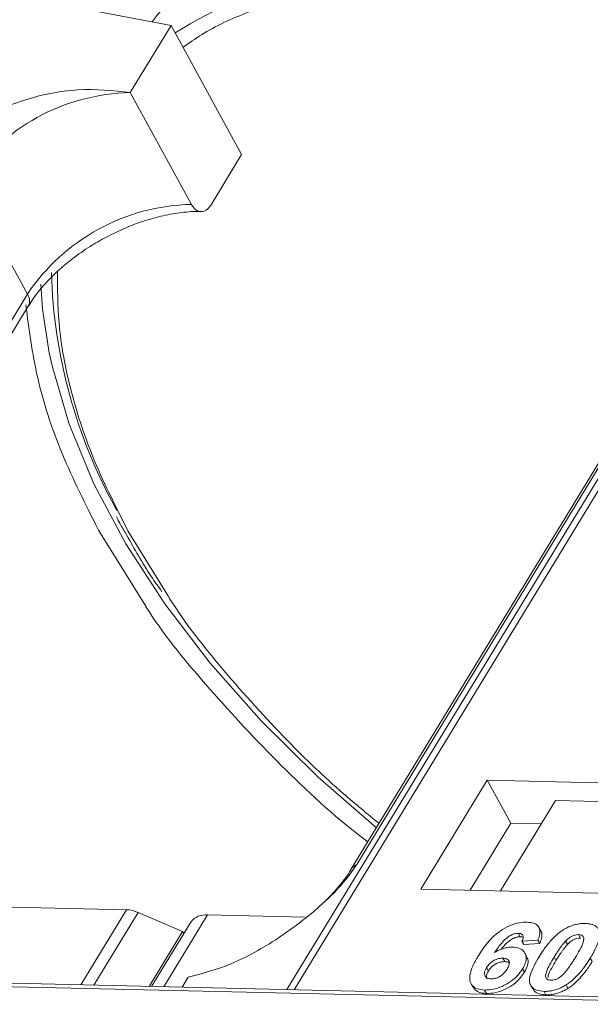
# Model space of a CAD drawing. Header units: millimetres. Extents: x 506 to 1981, y 649 to 1682.
# Tile 45 of 86: x 1464 to 1484, y 1455 to 1491. Entities that reach past the tile are written whole.
import ezdxf

# ---------------------------------------------------------------- set-up
doc = ezdxf.new("R2010")
doc.units = ezdxf.units.MM

msp = doc.modelspace()

# ---------------------------------------------------------------- linework, layer by layer
at = {"color": 7, "linetype": 'Continuous', "lineweight": 15}
for p, q in [((1463.707, 1491.639), (1469.089, 1490.61)), ((1495.015, 1490.921), (1473.335, 1455.291)), ((1473.604, 1455.285), (1495.301, 1490.942)), ((1467.595, 1488.155), (1469.089, 1490.61)), ((1469.089, 1490.61), (1471.675, 1485.882)), ((1469.837, 1484.057), (1467.595, 1488.155)), ((1470.555, 1484.04), (1471.675, 1485.882)), ((1463.832, 1480.772), (1461.59, 1484.869)), ((1490.99, 1484.855), (1475.677, 1459.689)), ((1475.892, 1459.876), (1491.205, 1485.041)), ((1463.832, 1480.772), (1448.519, 1455.606)), ((1448.662, 1455.345), (1463.865, 1480.331)), ((1466.437, 1472.121), (1468.164, 1469.334)), ((1468.936, 1469.787), (1467.514, 1472.096)), ((1480.669, 1462.96), (1478.242, 1458.97)), ((1492.162, 1462.696), (1480.669, 1462.96)), ((1480.669, 1462.96), (1481.532, 1461.384)), ((1483.168, 1462.218), (1481.151, 1458.904)), ((1483.168, 1462.218), (1489.273, 1462.078)), ((1481.532, 1461.384), (1480.038, 1458.929)), ((1482.645, 1461.359), (1481.532, 1461.384)), ((1478.242, 1458.97), (1489.735, 1458.707)), ((1460.48, 1458.377), (1467.464, 1458.216)), ((1467.464, 1458.216), (1465.789, 1455.464)), ((1467.882, 1458.118), (1466.261, 1455.453)), ((1467.882, 1458.118), (1469.513, 1457.422)), ((1469.815, 1457.765), (1468.379, 1455.405)), ((1468.825, 1455.395), (1470.425, 1458.024)), ((1474.001, 1457.942), (1470.425, 1458.024)), ((1468.287, 1455.407), (1469.513, 1457.422)), ((1469.557, 1457.341), (1469.513, 1457.422)), ((1481.806, 1457.353), (1481.875, 1457.227)), ((1482.629, 1457.442), (1482.56, 1457.568)), ((1482.524, 1457.102), (1481.94, 1457.063)), ((1481.94, 1457.063), (1482.009, 1456.937)), ((1482.009, 1456.937), (1482.593, 1456.976)), ((1482.524, 1457.102), (1482.593, 1456.976)), ((1483.607, 1456.943), (1483.538, 1457.069)), ((1484.01, 1457.303), (1484.079, 1457.177)), ((1482.119, 1456.495), (1482.05, 1456.621)), ((1481.241, 1456.441), (1481.31, 1456.315)), ((1483.115, 1456.477), (1483.184, 1456.35)), ((1484.441, 1456.446), (1484.51, 1456.32)), ((1480.643, 1456.096), (1480.712, 1455.97)), ((1481.962, 1456.055), (1482.031, 1455.929)), ((1457.069, 1455.535), (1491.252, 1454.751)), ((1491.435, 1454.876), (1457.251, 1455.66)), ((1469.502, 1455.379), (1469.723, 1455.743)), ((1480.077, 1455.505), (1480.146, 1455.379)), ((1480.571, 1455.275), (1480.64, 1455.149)), ((1482.265, 1455.439), (1482.334, 1455.313)), ((1482.746, 1455.225), (1482.815, 1455.099)), ((1483.552, 1455.46), (1483.621, 1455.334))]:
    msp.add_line(p, q, dxfattribs=at)
at = {"color": 7, "linetype": 'Continuous', "lineweight": 15, "flags": 128}
for points in [[(1481.719, 1496.046), (1479.267, 1495.988), (1476.968, 1495.699), (1474.848, 1495.183), (1472.93, 1494.445), (1471.235, 1493.493), (1469.781, 1492.337), (1468.585, 1490.991), (1468.405, 1490.74)], [(1464.63, 1478.621), (1464.387, 1480.213), (1464.323, 1481.135)], [(1476.609, 1461.22), (1474.482, 1463.071), (1472.4, 1465.125), (1470.519, 1467.249), (1468.858, 1469.423), (1467.435, 1471.622), (1466.266, 1473.824), (1465.362, 1476.005), (1464.734, 1478.142), (1464.63, 1478.621)]]:
    msp.add_lwpolyline(points, dxfattribs=at)
at = {"color": 7, "linetype": 'Continuous', "lineweight": 15}
for centre, radius, start, end in [((1478.416, 1475.806), 17.186, 88.173, 122.2769), ((1467.763, 1480.717), 7.439, 91.2925, 146.0732), ((1470.004, 1476.62), 7.439, 91.2925, 146.0732), ((1483.534, 1482.05), 18.828, 181.473, 209.2705), ((1463.49, 1480.524), 0.422, 332.7392, 35.9387), ((1476.09, 1459.432), 0.486, 114.0436, 148.1804), ((1467.414, 1457.063), 1.154, 66.0507, 87.522), ((1470.345, 1457.365), 0.664, 83.0653, 142.99)]:
    msp.add_arc(centre, radius, start, end, dxfattribs=at)
for points, knots in [([(1469.526, 1489.81), (1469.749, 1489.968), (1470.458, 1490.473), (1472.046, 1491.196), (1474.303, 1491.902), (1476.967, 1492.331), (1478.89, 1492.347), (1479.837, 1492.355)], [0, 0, 0, 0, 0.088375, 0.281114, 0.527622, 0.767417, 1, 1, 1, 1]), ([(1467.595, 1488.155), (1466.964, 1488.223), (1465.703, 1488.359), (1463.657, 1487.936), (1462.023, 1487.186), (1460.96, 1486.399), (1460.611, 1485.923), (1460.482, 1485.746)], [0, 0, 0, 0, 0.249096, 0.498243, 0.745205, 0.90541, 1, 1, 1, 1]), ([(1470.555, 1484.04), (1470.509, 1483.978), (1470.417, 1483.854), (1470.246, 1483.779), (1470.074, 1483.8), (1469.932, 1483.904), (1469.864, 1484.014), (1469.837, 1484.057)], [0, 0, 0, 0, 0.2146939, 0.4293877, 0.6440816, 0.8587754, 1, 1, 1, 1]), ([(1466.62, 1482.806), (1466.97, 1482.982), (1467.462, 1483.229), (1468.2, 1483.487), (1468.814, 1483.658), (1469.497, 1483.767), (1469.964, 1483.808), (1470.172, 1483.79), (1470.187, 1483.788)], [0, 0, 0, 0, 0.288391, 0.40474, 0.594322, 0.785544, 0.984773, 1, 1, 1, 1]), ([(1463.881, 1480.333), (1463.93, 1480.418), (1464.1, 1480.718), (1464.508, 1481.196), (1465.035, 1481.71), (1465.589, 1482.158), (1466.116, 1482.52), (1466.485, 1482.73), (1466.62, 1482.806)], [0, 0, 0, 0, 0.097286, 0.340622, 0.525469, 0.686972, 0.885597, 1, 1, 1, 1]), ([(1467.514, 1472.096), (1467.085, 1472.941), (1466.214, 1474.657), (1465.38, 1477.217), (1464.933, 1479.557), (1464.935, 1480.976), (1464.935, 1481.598)], [0, 0, 0, 0, 0.255322, 0.518562, 0.789217, 1, 1, 1, 1]), ([(1463.774, 1480.377), (1463.887, 1479.494), (1464.113, 1477.729), (1465.015, 1474.945), (1465.964, 1473.059), (1466.437, 1472.121)], [0, 0, 0, 0, 0.3344532, 0.6690302, 1, 1, 1, 1]), ([(1467.092, 1472.624), (1467.122, 1472.561), (1467.215, 1472.361), (1467.339, 1472.161), (1467.424, 1472.024)], [0, 0, 0, 0, 0.317467, 1, 1, 1, 1]), ([(1467.424, 1472.024), (1467.697, 1471.527), (1468.096, 1470.803), (1468.6, 1470.085), (1468.758, 1469.859)], [0, 0, 0, 0, 0.685846, 1, 1, 1, 1]), ([(1476.705, 1461.378), (1476.267, 1461.738), (1475.088, 1462.706), (1473.148, 1464.572), (1471.015, 1466.943), (1469.56, 1468.765), (1468.982, 1469.712), (1468.936, 1469.787)], [0, 0, 0, 0, 0.139905, 0.376826, 0.679842, 0.974606, 1, 1, 1, 1]), ([(1468.164, 1469.334), (1468.167, 1469.328), (1468.765, 1468.364), (1470.335, 1466.444), (1472.914, 1463.658), (1474.955, 1461.724), (1476.167, 1460.801), (1476.295, 1460.704)], [0, 0, 0, 0, 0.0017077, 0.3169131, 0.6379044, 0.9618689, 1, 1, 1, 1]), ([(1469.723, 1455.743), (1470.241, 1455.88), (1471.278, 1456.154), (1473.025, 1457.124), (1474.462, 1458.233), (1475.427, 1459.198), (1475.766, 1459.692), (1475.892, 1459.876)], [0, 0, 0, 0, 0.249096, 0.498243, 0.745205, 0.90541, 1, 1, 1, 1]), ([(1475.675, 1459.688), (1475.672, 1459.682), (1475.578, 1459.499), (1475.263, 1459.096), (1474.862, 1458.638), (1474.569, 1458.382), (1474.491, 1458.314)], [0, 0, 0, 0, 0.014876, 0.423831, 0.846052, 1, 1, 1, 1]), ([(1480.342, 1456.524), (1480.394, 1456.605), (1480.55, 1456.852), (1480.823, 1457.191), (1481.213, 1457.499), (1481.575, 1457.679), (1481.892, 1457.757), (1482.064, 1457.76), (1482.126, 1457.761)], [0, 0, 0, 0, 0.142337, 0.429127, 0.589943, 0.751205, 0.909895, 1, 1, 1, 1]), ([(1482.126, 1457.761), (1482.22, 1457.752), (1482.389, 1457.736), (1482.545, 1457.618), (1482.615, 1457.444), (1482.587, 1457.26), (1482.538, 1457.137), (1482.524, 1457.102)], [0, 0, 0, 0, 0.242691, 0.439002, 0.635006, 0.895059, 1, 1, 1, 1]), ([(1483.452, 1457.478), (1483.503, 1457.508), (1483.606, 1457.569), (1483.77, 1457.637), (1483.937, 1457.685), (1484.072, 1457.705), (1484.179, 1457.712), (1484.232, 1457.712), (1484.259, 1457.712)], [0, 0, 0, 0, 0.193776, 0.3936, 0.587864, 0.788908, 0.894169, 1, 1, 1, 1]), ([(1484.259, 1457.712), (1484.306, 1457.71), (1484.401, 1457.705), (1484.527, 1457.674), (1484.635, 1457.624), (1484.702, 1457.56), (1484.742, 1457.499), (1484.756, 1457.463), (1484.763, 1457.445)], [0, 0, 0, 0, 0.192627, 0.388684, 0.582013, 0.783201, 0.891038, 1, 1, 1, 1]), ([(1481.806, 1457.353), (1481.765, 1457.351), (1481.683, 1457.346), (1481.537, 1457.287), (1481.37, 1457.184), (1481.157, 1456.963), (1481.028, 1456.78), (1480.939, 1456.654)], [0, 0, 0, 0, 0.112049, 0.22438, 0.370115, 0.570276, 1, 1, 1, 1]), ([(1481.94, 1457.063), (1481.96, 1457.111), (1481.992, 1457.186), (1481.981, 1457.276), (1481.935, 1457.328), (1481.87, 1457.349), (1481.824, 1457.352), (1481.806, 1457.353)], [0, 0, 0, 0, 0.33384, 0.5245467, 0.7163724, 0.8918244, 1, 1, 1, 1]), ([(1482.565, 1456.494), (1482.617, 1456.576), (1482.734, 1456.762), (1482.983, 1457.085), (1483.241, 1457.34), (1483.431, 1457.464), (1483.452, 1457.478)], [0, 0, 0, 0, 0.237381, 0.538918, 0.949082, 1, 1, 1, 1]), ([(1482.593, 1456.976), (1482.621, 1457.056), (1482.675, 1457.216), (1482.682, 1457.383), (1482.629, 1457.436), (1482.625, 1457.439)], [0, 0, 0, 0, 0.4817849, 0.9693075, 1, 1, 1, 1]), ([(1484.763, 1457.445), (1484.771, 1457.411), (1484.787, 1457.342), (1484.776, 1457.198), (1484.73, 1457.015), (1484.642, 1456.811), (1484.545, 1456.621), (1484.476, 1456.504), (1484.441, 1456.446)], [0, 0, 0, 0, 0.118432, 0.2393289, 0.4494336, 0.6641784, 0.8318201, 1, 1, 1, 1]), ([(1481.185, 1456.772), (1481.185, 1456.772), (1481.241, 1456.849), (1481.345, 1456.969), (1481.522, 1457.115), (1481.673, 1457.193), (1481.795, 1457.226), (1481.852, 1457.227), (1481.875, 1457.227)], [0, 0, 0, 0, 0.000071, 0.368569, 0.571075, 0.774891, 0.911654, 1, 1, 1, 1]), ([(1481.875, 1457.227), (1481.914, 1457.226), (1481.957, 1457.225), (1481.982, 1457.205), (1481.984, 1457.203)], [0, 0, 0, 0, 0.900108, 1, 1, 1, 1]), ([(1483.115, 1456.477), (1483.14, 1456.517), (1483.191, 1456.599), (1483.262, 1456.71), (1483.33, 1456.809), (1483.393, 1456.897), (1483.46, 1456.984), (1483.512, 1457.041), (1483.538, 1457.069)], [0, 0, 0, 0, 0.20527, 0.410616, 0.557148, 0.703844, 0.851475, 1, 1, 1, 1]), ([(1483.538, 1457.069), (1483.581, 1457.111), (1483.65, 1457.18), (1483.775, 1457.255), (1483.888, 1457.294), (1483.966, 1457.302), (1484.005, 1457.303), (1484.01, 1457.303)], [0, 0, 0, 0, 0.3348035, 0.5425606, 0.750382, 0.9707212, 1, 1, 1, 1]), ([(1483.607, 1456.943), (1483.65, 1456.985), (1483.719, 1457.053), (1483.844, 1457.129), (1483.957, 1457.168), (1484.035, 1457.176), (1484.074, 1457.177), (1484.079, 1457.177)], [0, 0, 0, 0, 0.3348035, 0.5425606, 0.750382, 0.9707212, 1, 1, 1, 1]), ([(1484.01, 1457.303), (1484.049, 1457.298), (1484.118, 1457.29), (1484.182, 1457.242), (1484.209, 1457.155), (1484.179, 1456.986), (1484.058, 1456.742), (1483.945, 1456.554), (1483.889, 1456.459)], [0, 0, 0, 0, 0.1056461, 0.1862213, 0.267042, 0.4315406, 0.7127076, 1, 1, 1, 1]), ([(1480.939, 1456.654), (1480.991, 1456.683), (1481.095, 1456.742), (1481.234, 1456.795), (1481.344, 1456.824), (1481.425, 1456.839), (1481.506, 1456.847), (1481.558, 1456.848), (1481.584, 1456.848)], [0, 0, 0, 0, 0.243654, 0.49576, 0.617892, 0.741503, 0.870025, 1, 1, 1, 1]), ([(1481.584, 1456.848), (1481.676, 1456.838), (1481.863, 1456.818), (1482.032, 1456.68), (1482.111, 1456.491), (1482.08, 1456.272), (1481.999, 1456.122), (1481.962, 1456.055)], [0, 0, 0, 0, 0.210216, 0.421975, 0.620016, 0.831037, 1, 1, 1, 1]), ([(1483.184, 1456.35), (1483.209, 1456.391), (1483.26, 1456.473), (1483.331, 1456.584), (1483.399, 1456.683), (1483.462, 1456.77), (1483.529, 1456.858), (1483.581, 1456.915), (1483.607, 1456.943)], [0, 0, 0, 0, 0.20527, 0.410616, 0.557148, 0.703844, 0.851475, 1, 1, 1, 1]), ([(1480.571, 1455.275), (1480.478, 1455.284), (1480.291, 1455.302), (1480.108, 1455.431), (1480.012, 1455.623), (1480.04, 1455.956), (1480.191, 1456.27), (1480.321, 1456.488), (1480.342, 1456.524)], [0, 0, 0, 0, 0.148269, 0.297647, 0.442421, 0.607851, 0.935658, 1, 1, 1, 1]), ([(1480.643, 1456.096), (1480.677, 1456.147), (1480.733, 1456.23), (1480.862, 1456.333), (1480.991, 1456.398), (1481.123, 1456.437), (1481.203, 1456.44), (1481.241, 1456.441)], [0, 0, 0, 0, 0.276721, 0.45687, 0.637007, 0.824068, 1, 1, 1, 1]), ([(1480.712, 1455.97), (1480.746, 1456.021), (1480.802, 1456.104), (1480.931, 1456.207), (1481.06, 1456.271), (1481.192, 1456.311), (1481.272, 1456.314), (1481.31, 1456.315)], [0, 0, 0, 0, 0.276721, 0.45687, 0.637007, 0.824068, 1, 1, 1, 1]), ([(1481.241, 1456.441), (1481.288, 1456.436), (1481.374, 1456.428), (1481.454, 1456.368), (1481.489, 1456.283), (1481.465, 1456.169), (1481.419, 1456.087), (1481.395, 1456.044)], [0, 0, 0, 0, 0.213757, 0.394944, 0.576585, 0.777311, 1, 1, 1, 1]), ([(1481.31, 1456.315), (1481.359, 1456.312), (1481.427, 1456.308), (1481.465, 1456.276), (1481.476, 1456.266)], [0, 0, 0, 0, 0.715718, 1, 1, 1, 1]), ([(1482.031, 1455.929), (1482.074, 1456.011), (1482.161, 1456.177), (1482.181, 1456.375), (1482.125, 1456.461), (1482.108, 1456.489)], [0, 0, 0, 0, 0.401791, 0.807526, 1, 1, 1, 1]), ([(1482.746, 1455.225), (1482.652, 1455.234), (1482.465, 1455.251), (1482.285, 1455.378), (1482.195, 1455.576), (1482.256, 1455.955), (1482.439, 1456.274), (1482.565, 1456.494)], [0, 0, 0, 0, 0.147528, 0.296569, 0.43214, 0.608737, 1, 1, 1, 1]), ([(1482.995, 1455.635), (1482.949, 1455.641), (1482.875, 1455.65), (1482.814, 1455.705), (1482.797, 1455.8), (1482.831, 1455.968), (1482.956, 1456.208), (1483.062, 1456.387), (1483.115, 1456.477)], [0, 0, 0, 0, 0.125351, 0.202197, 0.279182, 0.459742, 0.727968, 1, 1, 1, 1]), ([(1482.886, 1455.719), (1482.89, 1455.75), (1482.904, 1455.866), (1483.028, 1456.083), (1483.132, 1456.261), (1483.184, 1456.35)], [0, 0, 0, 0, 0.159501, 0.57679, 1, 1, 1, 1]), ([(1483.889, 1456.459), (1483.863, 1456.418), (1483.813, 1456.336), (1483.741, 1456.225), (1483.674, 1456.127), (1483.611, 1456.04), (1483.544, 1455.953), (1483.493, 1455.896), (1483.467, 1455.868)], [0, 0, 0, 0, 0.205942, 0.411959, 0.558149, 0.704502, 0.851801, 1, 1, 1, 1]), ([(1484.441, 1456.446), (1484.39, 1456.364), (1484.273, 1456.178), (1484.028, 1455.86), (1483.771, 1455.603), (1483.58, 1455.478), (1483.552, 1455.46)], [0, 0, 0, 0, 0.236629, 0.537361, 0.932986, 1, 1, 1, 1]), ([(1483.621, 1455.334), (1483.67, 1455.366), (1483.768, 1455.432), (1483.932, 1455.573), (1484.107, 1455.754), (1484.269, 1455.957), (1484.402, 1456.147), (1484.474, 1456.262), (1484.51, 1456.32)], [0, 0, 0, 0, 0.11827, 0.23888, 0.450732, 0.667209, 0.83334, 1, 1, 1, 1]), ([(1480.809, 1455.685), (1480.763, 1455.69), (1480.67, 1455.701), (1480.588, 1455.776), (1480.556, 1455.875), (1480.582, 1455.988), (1480.623, 1456.061), (1480.643, 1456.096)], [0, 0, 0, 0, 0.2079047, 0.4199807, 0.6306256, 0.821735, 1, 1, 1, 1]), ([(1481.962, 1456.055), (1481.906, 1455.973), (1481.794, 1455.807), (1481.533, 1455.576), (1481.216, 1455.397), (1480.876, 1455.286), (1480.673, 1455.279), (1480.571, 1455.275)], [0, 0, 0, 0, 0.197831, 0.3973, 0.59891, 0.798741, 1, 1, 1, 1]), ([(1480.657, 1455.681), (1480.647, 1455.705), (1480.624, 1455.758), (1480.652, 1455.862), (1480.692, 1455.935), (1480.712, 1455.97)], [0, 0, 0, 0, 0.296139, 0.660307, 1, 1, 1, 1]), ([(1480.64, 1455.149), (1480.741, 1455.153), (1480.942, 1455.16), (1481.272, 1455.266), (1481.583, 1455.438), (1481.852, 1455.667), (1481.971, 1455.84), (1482.031, 1455.929)], [0, 0, 0, 0, 0.198208, 0.398397, 0.584963, 0.787074, 1, 1, 1, 1]), ([(1481.395, 1456.044), (1481.36, 1455.991), (1481.304, 1455.907), (1481.184, 1455.798), (1481.065, 1455.733), (1480.934, 1455.69), (1480.853, 1455.687), (1480.809, 1455.685)], [0, 0, 0, 0, 0.288697, 0.463553, 0.639942, 0.801808, 1, 1, 1, 1]), ([(1483.467, 1455.868), (1483.424, 1455.826), (1483.355, 1455.758), (1483.231, 1455.683), (1483.119, 1455.644), (1483.041, 1455.635), (1483.001, 1455.635), (1482.995, 1455.635)], [0, 0, 0, 0, 0.333678, 0.540413, 0.747264, 0.961209, 1, 1, 1, 1]), ([(1480.157, 1455.386), (1480.185, 1455.338), (1480.252, 1455.228), (1480.443, 1455.161), (1480.592, 1455.152), (1480.64, 1455.149)], [0, 0, 0, 0, 0.338595, 0.784132, 1, 1, 1, 1]), ([(1482.346, 1455.32), (1482.367, 1455.282), (1482.42, 1455.184), (1482.599, 1455.115), (1482.753, 1455.104), (1482.815, 1455.099)], [0, 0, 0, 0, 0.275409, 0.710365, 1, 1, 1, 1]), ([(1483.552, 1455.46), (1483.502, 1455.43), (1483.399, 1455.369), (1483.235, 1455.3), (1483.068, 1455.253), (1482.932, 1455.232), (1482.825, 1455.225), (1482.772, 1455.225), (1482.746, 1455.225)], [0, 0, 0, 0, 0.193769, 0.393564, 0.587886, 0.789131, 0.894283, 1, 1, 1, 1]), ([(1482.815, 1455.099), (1482.864, 1455.1), (1482.962, 1455.1), (1483.12, 1455.123), (1483.286, 1455.168), (1483.427, 1455.225), (1483.539, 1455.283), (1483.594, 1455.317), (1483.621, 1455.334)], [0, 0, 0, 0, 0.193594, 0.390501, 0.584817, 0.78683, 0.892868, 1, 1, 1, 1])]:
    msp.add_open_spline(points, degree=3, knots=knots, dxfattribs=at)

doc.saveas('drawing.dxf')
